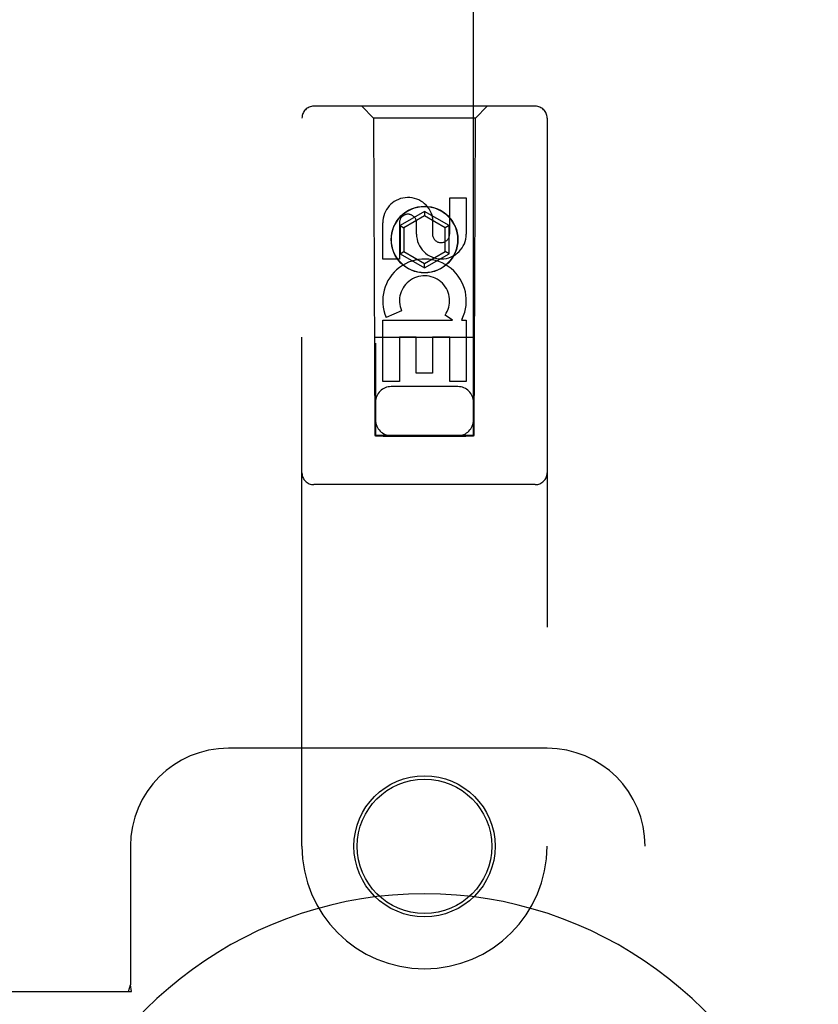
# Model space of a CAD drawing. Header units: inches. Extents: x 0 to 236, y 0 to 153.
# Tile 45 of 95: x 94.58 to 96.62, y 55.75 to 58.26. Entities that reach past the tile are written whole.
import ezdxf

# ---------------------------------------------------------------- set-up
doc = ezdxf.new("R2010")
doc.units = ezdxf.units.IN
doc.header["$LTSCALE"] = 12.986111
doc.header["$MEASUREMENT"] = 0
doc.linetypes.add('HIDDEN', pattern=[0.2, 0.1, -0.1])
doc.layers.add('DOOR_2_ASSEMBLY', color=7, linetype='CONTINUOUS')

msp = doc.modelspace()

# ---------------------------------------------------------------- linework, layer by layer
at = {"layer": 'DOOR_2_ASSEMBLY', "color": 8, "linetype": 'HIDDEN'}
for p, q in [((95.4883, 91.199), (95.4883, 57.1973)), ((95.7383, 57.1973), (95.7383, 91.199)), ((95.8958, 58.039), (95.3308, 58.039)), ((95.4833, 58.009), (95.4533, 58.039)), ((95.7433, 58.009), (95.7733, 58.039)), ((95.3008, 56.1515), (95.3008, 58.009)), ((95.4833, 58.009), (95.4868, 57.199)), ((95.7433, 58.009), (95.4833, 58.009)), ((95.7398, 57.199), (95.7433, 58.009)), ((95.9258, 58.009), (95.9258, 56.1515)), ((95.6775, 57.7131), (95.6775, 57.8056)), ((95.6775, 57.8056), (95.7199, 57.8056)), ((95.7199, 57.8056), (95.7199, 57.7131)), ((95.6133, 57.7709), (95.5508, 57.7348)), ((95.6133, 57.7709), (95.6133, 57.7593)), ((95.6758, 57.7348), (95.6133, 57.7709)), ((95.5067, 57.6493), (95.5067, 57.7417)), ((95.5491, 57.7417), (95.5491, 57.6493)), ((95.5508, 57.7348), (95.5508, 57.6626)), ((95.5508, 57.7348), (95.5608, 57.729)), ((95.6133, 57.7593), (95.5608, 57.729)), ((95.593, 57.7131), (95.593, 57.7416)), ((95.6658, 57.729), (95.6133, 57.7593)), ((95.6339, 57.7555), (95.6339, 57.7092)), ((95.6758, 57.7348), (95.6658, 57.729)), ((95.6758, 57.6626), (95.6758, 57.7348)), ((95.5608, 57.729), (95.5608, 57.6684)), ((95.6658, 57.6684), (95.6658, 57.729)), ((95.5508, 57.6626), (95.5608, 57.6684)), ((95.5508, 57.6626), (95.6133, 57.6265)), ((95.5608, 57.6684), (95.6133, 57.6381)), ((95.6133, 57.6381), (95.6658, 57.6684)), ((95.6133, 57.6265), (95.6758, 57.6626)), ((95.6758, 57.6626), (95.6658, 57.6684)), ((95.5491, 57.6493), (95.5067, 57.6493)), ((95.6133, 57.6265), (95.6133, 57.6381)), ((95.5548, 57.5174), (95.5157, 57.5004)), ((95.5067, 57.3369), (95.5067, 57.493)), ((95.5067, 57.493), (95.6843, 57.493)), ((95.6843, 57.493), (95.6657, 57.506)), ((95.7094, 57.4965), (95.7076, 57.493)), ((95.7076, 57.493), (95.7199, 57.493)), ((95.7199, 57.493), (95.7199, 57.3369)), ((95.7409, 57.449), (95.4857, 57.449)), ((95.5491, 57.4504), (95.5491, 57.3369)), ((95.5916, 57.4504), (95.5491, 57.4504)), ((95.5916, 57.3582), (95.5916, 57.4504)), ((95.634, 57.4504), (95.634, 57.3582)), ((95.6775, 57.4504), (95.634, 57.4504)), ((95.6775, 57.3369), (95.6775, 57.4504)), ((95.634, 57.3582), (95.5916, 57.3582)), ((95.5491, 57.3369), (95.5067, 57.3369)), ((95.7199, 57.3369), (95.6775, 57.3369)), ((95.6983, 57.324), (95.5283, 57.324)), ((95.4868, 57.199), (95.7398, 57.199)), ((95.4892, 57.2003), (95.4907, 57.2004)), ((95.4907, 57.2004), (95.4956, 57.2004)), ((95.4956, 57.1973), (95.4907, 57.1973)), ((95.4956, 57.2004), (95.7183, 57.2004)), ((95.5083, 57.1972), (95.4956, 57.1973)), ((95.5083, 57.1972), (95.7183, 57.1972)), ((95.7183, 57.2004), (95.731, 57.2004)), ((95.731, 57.1973), (95.7183, 57.1972)), ((95.731, 57.2004), (95.736, 57.2004)), ((95.736, 57.1973), (95.731, 57.1973)), ((95.7375, 57.1973), (95.736, 57.1973)), ((95.8958, 57.074), (95.3308, 57.074)), ((95.9258, 56.4015), (95.1133, 56.4015)), ((94.8633, 56.1515), (94.8633, 55.7983)), ((96.1758, 53.9015), (96.1758, 56.1515)), ((94.5454, 55.7815), (94.8663, 55.7815)), ((94.8589, 55.7815), (94.8633, 55.7983)), ((94.8663, 55.7815), (94.8633, 55.7983))]:
    msp.add_line(p, q, dxfattribs=at)
for points in [[(95.4883, 57.2003), (95.4884, 57.2003), (95.4887, 57.2003), (95.4892, 57.2003)], [(95.4907, 57.1973), (95.4892, 57.1973), (95.4887, 57.1973), (95.4884, 57.1973), (95.4883, 57.1973)], [(95.736, 57.2004), (95.7375, 57.2003), (95.7379, 57.2003), (95.7382, 57.2003), (95.7383, 57.2003)], [(95.7383, 57.1973), (95.7382, 57.1973), (95.7379, 57.1973), (95.7375, 57.1973)]]:
    msp.add_lwpolyline(points, dxfattribs=at)
for centre, radius in [((95.6133, 57.699), 0.085), ((95.6133, 57.699), 0.0845), ((95.6133, 56.1515), 0.18), ((95.6133, 56.1515), 0.1715)]:
    msp.add_circle(centre, radius, dxfattribs=at)
for centre, radius, start, end in [((95.3308, 58.009), 0.03, 90, 180), ((95.8958, 58.009), 0.03, 0, 90), ((95.5711, 57.7418), 0.0644, 12.2995, 180.0775), ((95.5711, 57.7417), 0.0219, 359.9011, 180), ((95.6564, 57.7131), 0.0635, 180, 360), ((95.6555, 57.7131), 0.0219, 190.307, 360), ((95.6134, 57.5428), 0.1065, 334.2636, 203.4027), ((95.6134, 57.5428), 0.0639, 324.8895, 203.4026), ((95.5283, 57.284), 0.04, 90, 180), ((95.6983, 57.284), 0.04, 0, 90), ((95.5283, 57.239), 0.04, 180, 270), ((95.6983, 57.239), 0.04, 270, 360), ((95.3308, 57.104), 0.03, 180, 270), ((95.8958, 57.104), 0.03, 270, 360), ((95.1133, 56.1515), 0.25, 90, 180), ((95.9258, 56.1515), 0.25, 0, 90), ((95.6133, 56.1515), 0.3125, 180, 360)]:
    msp.add_arc(centre, radius, start, end, dxfattribs=at)
at = {"layer": 'DOOR_2_ASSEMBLY', "color": 7, "linetype": 'Continuous'}
msp.add_arc((95.6133, 55.0265), 1.0039, 305.5066, 234.4934, dxfattribs=at)

doc.saveas('drawing.dxf')
